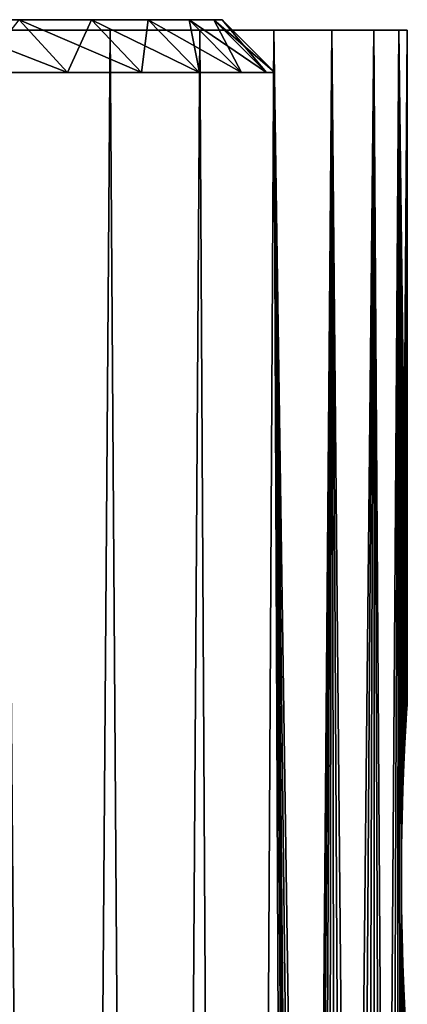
# Model space of a CAD drawing. Header units: millimetres. Extents: x -24 to 30, y -64 to 68.
# Tile 149 of 149: x 20.84 to 24.5, y 58.99 to 68.3. Entities that reach past the tile are written whole.
import ezdxf

# ---------------------------------------------------------------- set-up
doc = ezdxf.new("R2010")
doc.units = ezdxf.units.MM
doc.header["$LTSCALE"] = 52.148148
for name, color, linetype in [('1', 7, 'CONTINUOUS'), ('2', 7, 'CONTINUOUS'), ('27', 7, 'CONTINUOUS'), ('67', 7, 'CONTINUOUS'), ('68', 7, 'CONTINUOUS'), ('69', 7, 'CONTINUOUS')]:
    doc.layers.add(name, color=color, linetype=linetype)

msp = doc.modelspace()

# ---------------------------------------------------------------- linework, layer by layer
at = {"layer": '1', "color": 253, "linetype": 'Continuous', "true_color": 0xaab4c3}
for points in [[(20.189, 5, -13.88), (20.7071, 68.2, -13.0944), (21.2257, 5, -12.236), (20.189, 5, -13.88)], [(20.7071, 68.2, -13.0944), (21.6937, 68.2, -11.3857), (21.2257, 5, -12.236), (20.7071, 68.2, -13.0944)], [(21.2257, 5, -12.236), (21.6937, 68.2, -11.3857), (22.1289, 5, -10.5149), (21.2257, 5, -12.236)], [(21.6937, 68.2, -11.3857), (22.5395, 68.2, -9.6031), (22.1289, 5, -10.5149), (21.6937, 68.2, -11.3857)], [(22.1289, 5, -10.5149), (22.5395, 68.2, -9.6031), (22.8927, 5, -8.7277), (22.1289, 5, -10.5149)], [(22.5395, 68.2, -9.6031), (23.2391, 68.2, -7.7584), (22.8927, 5, -8.7277), (22.5395, 68.2, -9.6031)], [(22.8927, 5, -8.7277), (23.2391, 68.2, -7.7584), (23.4821, 31.3996, -6.9886), (22.8927, 5, -8.7277)], [(23.2391, 68.2, -7.7584), (23.7881, 68.2, -5.8632), (23.4821, 31.3996, -6.9886), (23.2391, 68.2, -7.7584)], [(23.4821, 31.3996, -6.9886), (23.7881, 68.2, -5.8632), (23.5091, 32.1952, -6.8972), (23.4821, 31.3996, -6.9886)], [(23.5091, 32.1952, -6.8972), (23.7881, 68.2, -5.8632), (23.562, 32.9793, -6.7144), (23.5091, 32.1952, -6.8972)], [(23.562, 32.9793, -6.7144), (23.7881, 68.2, -5.8632), (23.6384, 33.7428, -6.4403), (23.562, 32.9793, -6.7144)], [(23.6384, 33.7428, -6.4403), (23.7881, 68.2, -5.8632), (23.7345, 34.4754, -6.0763), (23.6384, 33.7428, -6.4403)], [(23.7345, 34.4754, -6.0763), (23.7881, 68.2, -5.8632), (23.8453, 35.165, -5.6261), (23.7345, 34.4754, -6.0763)], [(23.7881, 68.2, -5.8632), (24.1827, 68.2, -3.93), (23.8453, 35.165, -5.6261), (23.7881, 68.2, -5.8632)], [(23.8453, 35.165, -5.6261), (24.1827, 68.2, -3.93), (23.9643, 35.7998, -5.0952), (23.8453, 35.165, -5.6261)], [(23.9643, 35.7998, -5.0952), (24.1827, 68.2, -3.93), (24.0846, 36.3682, -4.4924), (23.9643, 35.7998, -5.0952)], [(24.0846, 36.3682, -4.4924), (24.1827, 68.2, -3.93), (24.1989, 36.8599, -3.829), (24.0846, 36.3682, -4.4924)], [(24.1827, 68.2, -3.93), (24.4205, 68.2, -1.9715), (24.1989, 36.8599, -3.829), (24.1827, 68.2, -3.93)], [(24.1989, 36.8599, -3.829), (24.4205, 68.2, -1.9715), (24.3009, 37.2677, -3.117), (24.1989, 36.8599, -3.829)], [(24.3009, 37.2677, -3.117), (24.4205, 68.2, -1.9715), (24.3853, 37.5874, -2.3678), (24.3009, 37.2677, -3.117)], [(24.3853, 37.5874, -2.3678), (24.4205, 68.2, -1.9715), (24.4444, 60.2, -1.65), (24.3853, 37.5874, -2.3678)], [(24.4205, 68.2, -1.9715), (24.5, 68.2), (24.4461, 60.4863, -1.625), (24.4205, 68.2, -1.9715)], [(24.4444, 60.2, -1.65), (24.4205, 68.2, -1.9715), (24.4461, 60.4863, -1.625), (24.4444, 60.2, -1.65)], [(24.4461, 60.4863, -1.625), (24.5, 68.2), (24.4509, 60.7641, -1.5506), (24.4461, 60.4863, -1.625)], [(24.4509, 60.7641, -1.5506), (24.5, 68.2), (24.4583, 61.0248, -1.4291), (24.4509, 60.7641, -1.5506)], [(24.4583, 61.0248, -1.4291), (24.5, 68.2), (24.4674, 61.2605, -1.264), (24.4583, 61.0248, -1.4291)], [(24.4674, 61.2605, -1.264), (24.5, 68.2), (24.477, 61.4641, -1.0605), (24.4674, 61.2605, -1.264)], [(24.477, 61.4641, -1.0605), (24.5, 68.2), (24.4861, 61.6291, -0.8247), (24.477, 61.4641, -1.0605)], [(24.4861, 61.6291, -0.8247), (24.5, 68.2), (24.4935, 61.7506, -0.564), (24.4861, 61.6291, -0.8247)], [(24.4935, 61.7506, -0.564), (24.5, 68.2), (24.4983, 61.825, -0.2863), (24.4935, 61.7506, -0.564)], [(24.5, 68.2), (24.5, 61.85), (24.4983, 61.825, -0.2863), (24.5, 68.2)], [(24.4461, 59.9137, -1.625), (24.3853, 37.5874, -2.3678), (24.4444, 60.2, -1.65), (24.4461, 59.9137, -1.625)], [(24.4482, 37.8165, -1.5924), (24.3853, 37.5874, -2.3678), (24.4461, 59.9137, -1.625), (24.4482, 37.8165, -1.5924)], [(24.4509, 59.636, -1.5506), (24.4482, 37.8165, -1.5924), (24.4461, 59.9137, -1.625), (24.4509, 59.636, -1.5506)], [(24.4583, 59.3752, -1.4291), (24.4482, 37.8165, -1.5924), (24.4509, 59.636, -1.5506), (24.4583, 59.3752, -1.4291)], [(24.4674, 59.1395, -1.264), (24.4482, 37.8165, -1.5924), (24.4583, 59.3752, -1.4291), (24.4674, 59.1395, -1.264)], [(24.477, 58.9359, -1.0605), (24.4482, 37.8165, -1.5924), (24.4674, 59.1395, -1.264), (24.477, 58.9359, -1.0605)]]:
    msp.add_3dface(points, dxfattribs=at)
at = {"layer": '2', "color": 253, "linetype": 'Continuous', "true_color": 0xaab4c3}
for points in [[(20.189, 5, 13.88), (21.2257, 5, 12.236), (20.7071, 68.2, 13.0944), (20.189, 5, 13.88)], [(20.7071, 68.2, 13.0944), (21.2257, 5, 12.236), (21.6937, 68.2, 11.3857), (20.7071, 68.2, 13.0944)], [(21.2257, 5, 12.236), (22.1289, 5, 10.5149), (21.6937, 68.2, 11.3857), (21.2257, 5, 12.236)], [(21.6937, 68.2, 11.3857), (22.1289, 5, 10.5149), (22.5395, 68.2, 9.6031), (21.6937, 68.2, 11.3857)], [(22.1289, 5, 10.5149), (22.8927, 5, 8.7277), (22.5395, 68.2, 9.6031), (22.1289, 5, 10.5149)], [(22.5395, 68.2, 9.6031), (22.8927, 5, 8.7277), (23.2391, 68.2, 7.7584), (22.5395, 68.2, 9.6031)], [(22.8927, 5, 8.7277), (23.5125, 5, 6.8855), (23.2391, 68.2, 7.7584), (22.8927, 5, 8.7277)], [(23.6384, 33.7428, 6.4403), (23.7345, 34.4754, 6.0763), (23.2391, 68.2, 7.7584), (23.6384, 33.7428, 6.4403)], [(23.2391, 68.2, 7.7584), (23.7345, 34.4754, 6.0763), (23.7881, 68.2, 5.8632), (23.2391, 68.2, 7.7584)], [(23.562, 32.9793, 6.7144), (23.6384, 33.7428, 6.4403), (23.2391, 68.2, 7.7584), (23.562, 32.9793, 6.7144)], [(23.5091, 32.1952, 6.8972), (23.562, 32.9793, 6.7144), (23.2391, 68.2, 7.7584), (23.5091, 32.1952, 6.8972)], [(23.4821, 31.3996, 6.9886), (23.5091, 32.1952, 6.8972), (23.2391, 68.2, 7.7584), (23.4821, 31.3996, 6.9886)], [(23.4821, 30.6004, 6.9886), (23.4821, 31.3996, 6.9886), (23.2391, 68.2, 7.7584), (23.4821, 30.6004, 6.9886)], [(23.5125, 5, 6.8855), (23.4821, 30.6004, 6.9886), (23.2391, 68.2, 7.7584), (23.5125, 5, 6.8855)], [(23.7345, 34.4754, 6.0763), (23.8453, 35.165, 5.6261), (23.7881, 68.2, 5.8632), (23.7345, 34.4754, 6.0763)], [(23.9643, 35.7998, 5.0953), (24.0846, 36.3682, 4.4924), (23.7881, 68.2, 5.8632), (23.9643, 35.7998, 5.0953)], [(23.7881, 68.2, 5.8632), (24.0846, 36.3682, 4.4924), (24.1827, 68.2, 3.93), (23.7881, 68.2, 5.8632)], [(23.8453, 35.165, 5.6261), (23.9643, 35.7998, 5.0953), (23.7881, 68.2, 5.8632), (23.8453, 35.165, 5.6261)], [(24.0846, 36.3682, 4.4924), (24.1989, 36.8599, 3.829), (24.1827, 68.2, 3.93), (24.0846, 36.3682, 4.4924)], [(24.3009, 37.2677, 3.117), (24.3853, 37.5874, 2.3678), (24.1827, 68.2, 3.93), (24.3009, 37.2677, 3.117)], [(24.1827, 68.2, 3.93), (24.3853, 37.5874, 2.3678), (24.4205, 68.2, 1.9715), (24.1827, 68.2, 3.93)], [(24.1989, 36.8599, 3.829), (24.3009, 37.2677, 3.117), (24.1827, 68.2, 3.93), (24.1989, 36.8599, 3.829)], [(24.3853, 37.5874, 2.3678), (24.4482, 37.8165, 1.5925), (24.4205, 68.2, 1.9715), (24.3853, 37.5874, 2.3678)], [(24.5, 61.85), (24.5, 68.2), (24.4205, 68.2, 1.9715), (24.5, 61.85)], [(24.5, 61.85), (24.4205, 68.2, 1.9715), (24.4983, 61.825, 0.2863), (24.5, 61.85)], [(24.4205, 68.2, 1.9715), (24.4482, 37.8165, 1.5925), (24.4444, 60.2, 1.65), (24.4205, 68.2, 1.9715)], [(24.4983, 61.825, 0.2863), (24.4205, 68.2, 1.9715), (24.4935, 61.7506, 0.564), (24.4983, 61.825, 0.2863)], [(24.4935, 61.7506, 0.564), (24.4205, 68.2, 1.9715), (24.4861, 61.6291, 0.8247), (24.4935, 61.7506, 0.564)], [(24.4861, 61.6291, 0.8247), (24.4205, 68.2, 1.9715), (24.477, 61.4641, 1.0605), (24.4861, 61.6291, 0.8247)], [(24.477, 61.4641, 1.0605), (24.4205, 68.2, 1.9715), (24.4674, 61.2605, 1.264), (24.477, 61.4641, 1.0605)], [(24.4674, 61.2605, 1.264), (24.4205, 68.2, 1.9715), (24.4583, 61.0248, 1.4291), (24.4674, 61.2605, 1.264)], [(24.4583, 61.0248, 1.4291), (24.4205, 68.2, 1.9715), (24.4509, 60.764, 1.5506), (24.4583, 61.0248, 1.4291)], [(24.4509, 60.764, 1.5506), (24.4205, 68.2, 1.9715), (24.4461, 60.4863, 1.625), (24.4509, 60.764, 1.5506)], [(24.4461, 60.4863, 1.625), (24.4205, 68.2, 1.9715), (24.4444, 60.2, 1.65), (24.4461, 60.4863, 1.625)], [(24.4444, 60.2, 1.65), (24.4482, 37.8165, 1.5925), (24.4461, 59.9137, 1.625), (24.4444, 60.2, 1.65)], [(24.4461, 59.9137, 1.625), (24.4482, 37.8165, 1.5925), (24.4509, 59.6359, 1.5506), (24.4461, 59.9137, 1.625)], [(24.4482, 37.8165, 1.5925), (24.4869, 37.9541, 0.8003), (24.4509, 59.6359, 1.5506), (24.4482, 37.8165, 1.5925)], [(24.4509, 59.6359, 1.5506), (24.4869, 37.9541, 0.8003), (24.4583, 59.3752, 1.4291), (24.4509, 59.6359, 1.5506)], [(24.4583, 59.3752, 1.4291), (24.4869, 37.9541, 0.8003), (24.4674, 59.1395, 1.264), (24.4583, 59.3752, 1.4291)], [(24.4674, 59.1395, 1.264), (24.4869, 37.9541, 0.8003), (24.477, 58.9359, 1.0605), (24.4674, 59.1395, 1.264)]]:
    msp.add_3dface(points, dxfattribs=at)
at = {"layer": '27', "color": 253, "linetype": 'Continuous', "true_color": 0xaab4c3}
for points in [[(21.6937, 68.2, -11.3857), (20.7071, 68.2, -13.0944), (20.3516, 68.2, -11.75), (21.6937, 68.2, -11.3857)], [(21.2311, 68.2, -10.0743), (21.6937, 68.2, -11.3857), (20.3516, 68.2, -11.75), (21.2311, 68.2, -10.0743)], [(20.7071, 68.2, 13.0944), (21.6937, 68.2, 11.3857), (20.3516, 68.2, 11.75), (20.7071, 68.2, 13.0944)], [(20.3516, 68.2, 11.75), (21.6937, 68.2, 11.3857), (21.2311, 68.2, 10.0743), (20.3516, 68.2, 11.75)], [(22.5395, 68.2, -9.6031), (21.6937, 68.2, -11.3857), (21.2311, 68.2, -10.0743), (22.5395, 68.2, -9.6031)], [(21.9729, 68.2, -8.3332), (22.5395, 68.2, -9.6031), (21.2311, 68.2, -10.0743), (21.9729, 68.2, -8.3332)], [(21.6937, 68.2, 11.3857), (22.5395, 68.2, 9.6031), (21.2311, 68.2, 10.0743), (21.6937, 68.2, 11.3857)], [(21.2311, 68.2, 10.0743), (22.5395, 68.2, 9.6031), (21.9729, 68.2, 8.3332), (21.2311, 68.2, 10.0743)], [(23.2391, 68.2, -7.7584), (22.5395, 68.2, -9.6031), (21.9729, 68.2, -8.3332), (23.2391, 68.2, -7.7584)], [(22.5722, 68.2, -6.5382), (23.2391, 68.2, -7.7584), (21.9729, 68.2, -8.3332), (22.5722, 68.2, -6.5382)], [(22.5395, 68.2, 9.6031), (23.2391, 68.2, 7.7584), (21.9729, 68.2, 8.3332), (22.5395, 68.2, 9.6031)], [(21.9729, 68.2, 8.3332), (23.2391, 68.2, 7.7584), (22.5722, 68.2, 6.5382), (21.9729, 68.2, 8.3332)], [(23.7881, 68.2, -5.8632), (23.2391, 68.2, -7.7584), (22.5722, 68.2, -6.5382), (23.7881, 68.2, -5.8632)], [(23.0251, 68.2, -4.7006), (23.7881, 68.2, -5.8632), (22.5722, 68.2, -6.5382), (23.0251, 68.2, -4.7006)], [(23.2391, 68.2, 7.7584), (23.7881, 68.2, 5.8632), (22.5722, 68.2, 6.5382), (23.2391, 68.2, 7.7584)], [(22.5722, 68.2, 6.5382), (23.7881, 68.2, 5.8632), (23.0251, 68.2, 4.7006), (22.5722, 68.2, 6.5382)], [(24.1827, 68.2, -3.93), (23.7881, 68.2, -5.8632), (23.0251, 68.2, -4.7006), (24.1827, 68.2, -3.93)], [(23.3287, 68.2, -2.8326), (24.1827, 68.2, -3.93), (23.0251, 68.2, -4.7006), (23.3287, 68.2, -2.8326)], [(23.7881, 68.2, 5.8632), (24.1827, 68.2, 3.93), (23.0251, 68.2, 4.7006), (23.7881, 68.2, 5.8632)], [(23.0251, 68.2, 4.7006), (24.1827, 68.2, 3.93), (23.3287, 68.2, 2.8326), (23.0251, 68.2, 4.7006)], [(24.4205, 68.2, -1.9715), (24.1827, 68.2, -3.93), (23.3287, 68.2, -2.8326), (24.4205, 68.2, -1.9715)], [(23.4809, 68.2, -0.9463), (24.4205, 68.2, -1.9715), (23.3287, 68.2, -2.8326), (23.4809, 68.2, -0.9463)], [(24.1827, 68.2, 3.93), (24.4205, 68.2, 1.9715), (23.3287, 68.2, 2.8326), (24.1827, 68.2, 3.93)], [(23.3287, 68.2, 2.8326), (24.4205, 68.2, 1.9715), (23.4809, 68.2, 0.9463), (23.3287, 68.2, 2.8326)], [(24.5, 68.2), (24.4205, 68.2, -1.9715), (23.4809, 68.2, -0.9463), (24.5, 68.2)], [(24.4205, 68.2, 1.9715), (24.5, 68.2), (23.4809, 68.2, 0.9463), (24.4205, 68.2, 1.9715)], [(23.4809, 68.2, 0.9463), (24.5, 68.2), (23.4809, 68.2, -0.9463), (23.4809, 68.2, 0.9463)]]:
    msp.add_3dface(points, dxfattribs=at)
at = {"layer": '67', "color": 250, "linetype": 'Continuous', "true_color": 0x1c1c1c}
for points in [[(-22.6723, 68.3, 1.8787), (22.75, 68.3), (-22.75, 68.3), (-22.6723, 68.3, 1.8787)], [(-22.75, 68.3), (22.75, 68.3), (22.6723, 68.3, -1.8787), (-22.75, 68.3)], [(-22.6723, 68.3, -1.8787), (-22.75, 68.3), (22.6723, 68.3, -1.8787), (-22.6723, 68.3, -1.8787)], [(22.6723, 68.3, 1.8787), (22.75, 68.3), (-22.6723, 68.3, 1.8787), (22.6723, 68.3, 1.8787)], [(-22.4397, 68.3, 3.7445), (22.6723, 68.3, 1.8787), (-22.6723, 68.3, 1.8787), (-22.4397, 68.3, 3.7445)], [(-22.4397, 68.3, -3.7445), (-22.6723, 68.3, -1.8787), (22.4397, 68.3, -3.7445), (-22.4397, 68.3, -3.7445)], [(22.4397, 68.3, -3.7445), (-22.6723, 68.3, -1.8787), (22.6723, 68.3, -1.8787), (22.4397, 68.3, -3.7445)], [(22.4397, 68.3, 3.7445), (22.6723, 68.3, 1.8787), (-22.4397, 68.3, 3.7445), (22.4397, 68.3, 3.7445)], [(-22.0538, 68.3, 5.5848), (22.4397, 68.3, 3.7445), (-22.4397, 68.3, 3.7445), (-22.0538, 68.3, 5.5848)], [(-22.0538, 68.3, -5.5848), (-22.4397, 68.3, -3.7445), (22.0538, 68.3, -5.5848), (-22.0538, 68.3, -5.5848)], [(22.0538, 68.3, -5.5848), (-22.4397, 68.3, -3.7445), (22.4397, 68.3, -3.7445), (22.0538, 68.3, -5.5848)], [(22.0538, 68.3, 5.5848), (22.4397, 68.3, 3.7445), (-22.0538, 68.3, 5.5848), (22.0538, 68.3, 5.5848)], [(-21.5174, 68.3, 7.3869), (22.0538, 68.3, 5.5848), (-22.0538, 68.3, 5.5848), (-21.5174, 68.3, 7.3869)], [(-21.5174, 68.3, -7.3869), (-22.0538, 68.3, -5.5848), (21.5174, 68.3, -7.3869), (-21.5174, 68.3, -7.3869)], [(21.5174, 68.3, -7.3869), (-22.0538, 68.3, -5.5848), (22.0538, 68.3, -5.5848), (21.5174, 68.3, -7.3869)], [(21.5174, 68.3, 7.3869), (22.0538, 68.3, 5.5848), (-21.5174, 68.3, 7.3869), (21.5174, 68.3, 7.3869)], [(-20.8338, 68.3, 9.1386), (21.5174, 68.3, 7.3869), (-21.5174, 68.3, 7.3869), (-20.8338, 68.3, 9.1386)], [(20.8338, 68.3, -9.1386), (-21.5174, 68.3, -7.3869), (21.5174, 68.3, -7.3869), (20.8338, 68.3, -9.1386)], [(20.8338, 68.3, 9.1386), (21.5174, 68.3, 7.3869), (-20.8338, 68.3, 9.1386), (20.8338, 68.3, 9.1386)]]:
    msp.add_3dface(points, dxfattribs=at)
at = {"layer": '68', "color": 250, "linetype": 'Continuous', "true_color": 0x1c1c1c}
for points in [[(20.8338, 68.3, 9.1386), (20.008, 68.3, 10.8278), (21.2917, 67.8, 9.3394), (20.8338, 68.3, 9.1386)], [(21.2917, 67.8, 9.3394), (20.008, 68.3, 10.8278), (20.4478, 67.8, 11.0658), (21.2917, 67.8, 9.3394)], [(21.5174, 68.3, 7.3869), (20.8338, 68.3, 9.1386), (21.9903, 67.8, 7.5493), (21.5174, 68.3, 7.3869)], [(21.9903, 67.8, 7.5493), (20.8338, 68.3, 9.1386), (21.2917, 67.8, 9.3394), (21.9903, 67.8, 7.5493)], [(22.0538, 68.3, 5.5848), (21.5174, 68.3, 7.3869), (22.5386, 67.8, 5.7075), (22.0538, 68.3, 5.5848)], [(22.5386, 67.8, 5.7075), (21.5174, 68.3, 7.3869), (21.9903, 67.8, 7.5493), (22.5386, 67.8, 5.7075)], [(22.4397, 68.3, 3.7445), (22.0538, 68.3, 5.5848), (22.9329, 67.8, 3.8268), (22.4397, 68.3, 3.7445)], [(22.9329, 67.8, 3.8268), (22.0538, 68.3, 5.5848), (22.5386, 67.8, 5.7075), (22.9329, 67.8, 3.8268)], [(22.6723, 68.3, 1.8787), (22.4397, 68.3, 3.7445), (23.1706, 67.8, 1.92), (22.6723, 68.3, 1.8787)], [(23.1706, 67.8, 1.92), (22.4397, 68.3, 3.7445), (22.9329, 67.8, 3.8268), (23.1706, 67.8, 1.92)], [(22.75, 68.3), (22.6723, 68.3, 1.8787), (23.25, 67.8), (22.75, 68.3)], [(23.25, 67.8), (22.6723, 68.3, 1.8787), (23.1706, 67.8, 1.92), (23.25, 67.8)]]:
    msp.add_3dface(points, dxfattribs=at)
at = {"layer": '69', "color": 250, "linetype": 'Continuous', "true_color": 0x1c1c1c}
for points in [[(20.4478, 67.8, -11.0658), (20.8338, 68.3, -9.1386), (21.2917, 67.8, -9.3394), (20.4478, 67.8, -11.0658)], [(20.8338, 68.3, -9.1386), (21.5174, 68.3, -7.3869), (21.2917, 67.8, -9.3394), (20.8338, 68.3, -9.1386)], [(21.2917, 67.8, -9.3394), (21.5174, 68.3, -7.3869), (21.9903, 67.8, -7.5493), (21.2917, 67.8, -9.3394)], [(21.5174, 68.3, -7.3869), (22.0538, 68.3, -5.5848), (21.9903, 67.8, -7.5493), (21.5174, 68.3, -7.3869)], [(21.9903, 67.8, -7.5493), (22.0538, 68.3, -5.5848), (22.5386, 67.8, -5.7075), (21.9903, 67.8, -7.5493)], [(22.0538, 68.3, -5.5848), (22.4397, 68.3, -3.7445), (22.5386, 67.8, -5.7075), (22.0538, 68.3, -5.5848)], [(22.4397, 68.3, -3.7445), (22.6723, 68.3, -1.8787), (22.9329, 67.8, -3.8268), (22.4397, 68.3, -3.7445)], [(22.5386, 67.8, -5.7075), (22.4397, 68.3, -3.7445), (22.9329, 67.8, -3.8268), (22.5386, 67.8, -5.7075)], [(22.6723, 68.3, -1.8787), (22.75, 68.3), (23.1706, 67.8, -1.92), (22.6723, 68.3, -1.8787)], [(22.9329, 67.8, -3.8268), (22.6723, 68.3, -1.8787), (23.1706, 67.8, -1.92), (22.9329, 67.8, -3.8268)], [(22.75, 68.3), (23.25, 67.8), (23.1706, 67.8, -1.92), (22.75, 68.3)]]:
    msp.add_3dface(points, dxfattribs=at)

doc.saveas('drawing.dxf')
